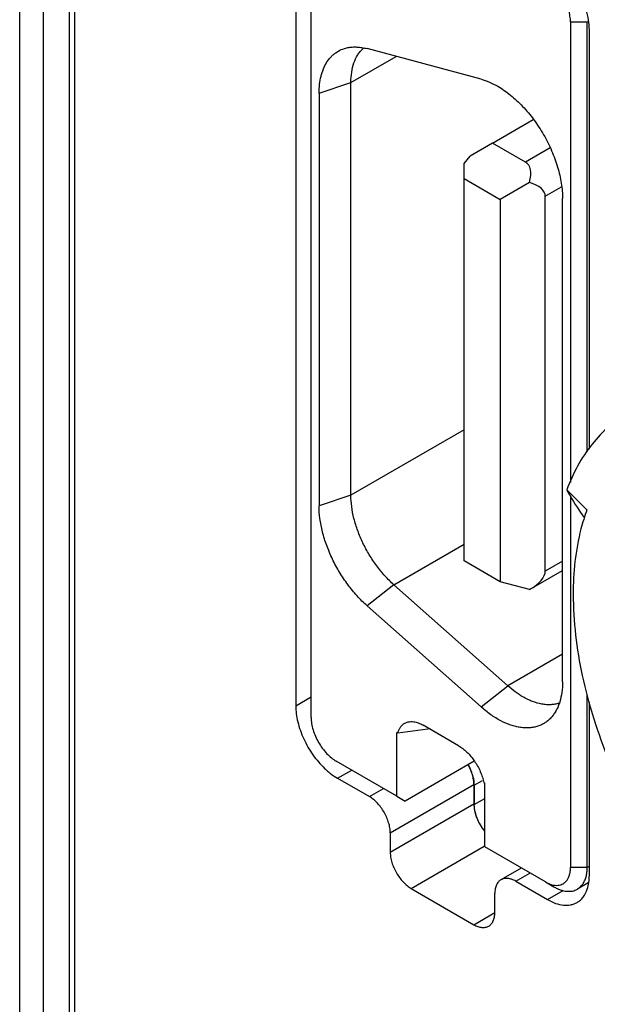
# Model space of a CAD drawing. Header units: inches. Extents: x 0 to 34, y 0 to 22.
# Tile 80 of 126: x 21.573 to 22.061, y 11.694 to 12.526. Entities that reach past the tile are written whole.
import ezdxf

# ---------------------------------------------------------------- set-up
doc = ezdxf.new("R2010")
doc.units = ezdxf.units.IN
doc.header["$LTSCALE"] = 1.87
doc.header["$MEASUREMENT"] = 0
doc.layers.get('0').update_dxf_attribs({"linetype": 'CONTINUOUS'})
doc.layers.add('02___PRT_ALL_AXES', color=7, linetype='CONTINUOUS')
doc.layers.add('_13206', color=7, linetype='CONTINUOUS')

msp = doc.modelspace()

# ---------------------------------------------------------------- linework, layer by layer
at = {"color": 7, "linetype": 'CONTINUOUS'}
for p, q in [((21.57251, 11.33727), (21.57251, 15.28779)), ((21.59253, 11.34883), (21.59253, 14.83155)), ((21.61455, 11.36154), (21.61455, 14.83106)), ((21.61919, 11.36422), (21.61919, 14.81669)), ((21.97228, 12.42148), (22.00666, 12.44132)), ((21.97228, 12.42148), (21.95327, 12.4105)), ((22.00012, 12.4054), (21.97228, 12.42148)), ((22.02092, 12.41741), (22.00012, 12.4054)), ((21.94817, 12.40416), (21.95327, 12.4105)), ((21.94817, 12.06843), (21.94817, 12.40416)), ((21.94817, 12.39148), (21.97879, 12.3738)), ((22.00346, 12.38804), (21.97879, 12.3738)), ((22.01682, 12.37647), (22.03052, 12.38438)), ((21.97879, 12.3738), (21.97879, 12.05075)), ((22.01682, 12.05985), (22.01682, 12.37647)), ((22.03495, 12.12835), (22.05202, 12.11153)), ((21.97879, 12.05075), (21.94817, 12.06843)), ((22.03143, 12.06828), (22.01682, 12.05985)), ((22.00346, 12.04414), (22.03143, 12.06029)), ((22.00346, 12.04414), (21.97879, 12.05075)), ((21.95683, 11.87881), (21.96384, 11.88286)), ((21.95683, 11.87881), (21.95683, 11.86248)), ((21.95683, 11.86248), (21.96564, 11.86757))]:
    msp.add_line(p, q, dxfattribs=at)
msp.add_arc((21.99879, 11.86627), 0.04245, 209.48645, 218.32109, dxfattribs=at)
for centre, major_axis, ratio, start_param, end_param in [((21.97119, 12.36941), (0.03013, 0.03515), 0.410761, -0.708672, 0.076726), ((21.97119, 12.36941), (0.0455, 0.00852), 0.41074, -0.076743, 0.708655), ((21.97119, 12.05279), (0.0455, 0.00852), 0.41074, -0.862093, -0.076743)]:
    msp.add_ellipse(centre, major_axis=major_axis, ratio=ratio, start_param=start_param, end_param=end_param, dxfattribs=at)
for points, knots in [([(22.08713, 12.19378), (22.0813, 12.19042), (22.07014, 12.18243), (22.0505, 12.16176), (22.0401, 12.14219), (22.03495, 12.12835)], [0, 0, 0, 0, 0.237039, 0.479779, 1, 1, 1, 1]), ([(22.03495, 12.12835), (22.03595, 12.12657), (22.04055, 12.11861), (22.04554, 12.1109), (22.04959, 12.105)], [0, 0, 0, 0, 0.221961, 1, 1, 1, 1]), ([(22.05202, 12.11153), (22.05005, 12.10625), (22.04287, 12.0831), (22.04041, 12.05864), (22.04041, 12.04007)], [0, 0, 0, 0, 0.232689, 1, 1, 1, 1]), ([(22.04041, 12.04007), (22.04041, 12.01712), (22.04641, 11.96893), (22.06911, 11.89772), (22.10436, 11.82829), (22.13521, 11.78564), (22.15225, 11.7659)], [0, 0, 0, 0, 0.228345, 0.478922, 0.740484, 1, 1, 1, 1]), ([(21.95548, 11.8874), (21.95525, 11.88818), (21.9542, 11.89135), (21.95275, 11.89437), (21.95147, 11.89654)], [0, 0, 0, 0, 0.244808, 1, 1, 1, 1]), ([(21.95683, 11.87881), (21.95683, 11.8795), (21.9567, 11.8824), (21.95612, 11.88527), (21.95548, 11.8874)], [0, 0, 0, 0, 0.234674, 1, 1, 1, 1]), ([(21.95818, 11.8539), (21.95796, 11.85463), (21.95722, 11.85744), (21.95683, 11.86035), (21.95683, 11.86248)], [0, 0, 0, 0, 0.264411, 1, 1, 1, 1]), ([(21.96183, 11.84537), (21.96144, 11.84605), (21.95999, 11.84879), (21.95883, 11.85168), (21.95818, 11.8539)], [0, 0, 0, 0, 0.254099, 1, 1, 1, 1])]:
    msp.add_open_spline(points, degree=3, knots=knots, dxfattribs=at)
at = {"layer": '02___PRT_ALL_AXES', "color": 7, "linetype": 'CONTINUOUS'}
for p, q in [((21.80586, 12.66038), (21.80586, 11.94597)), ((22.05406, 12.16285), (22.05406, 12.51708)), ((21.80586, 11.94597), (21.81892, 11.95351)), ((22.05406, 11.80266), (22.05406, 11.94932)), ((21.84122, 11.88473), (21.85321, 11.89166)), ((21.84122, 11.88473), (21.86809, 11.86922)), ((21.86809, 11.86922), (21.88008, 11.87614)), ((21.88577, 11.8386), (21.95648, 11.87943)), ((21.95648, 11.87943), (21.95648, 11.8631)), ((21.88577, 11.82227), (21.95648, 11.8631)), ((21.88577, 11.8386), (21.88577, 11.82227)), ((21.90344, 11.79165), (21.96528, 11.82736)), ((21.9965, 11.80892), (21.97933, 11.79901)), ((21.99183, 11.79777), (22.00382, 11.80469)), ((21.99183, 11.79777), (22.0187, 11.78226)), ((21.90344, 11.79165), (21.95648, 11.76103)), ((22.0187, 11.78226), (22.03191, 11.78988)), ((21.97415, 11.77124), (21.97415, 11.78756)), ((21.95648, 11.76103), (21.97415, 11.77124))]:
    msp.add_line(p, q, dxfattribs=at)
msp.add_arc((21.87625, 11.94128), 0.06663, 226.39395, 230.06305, dxfattribs=at)
for points, knots in [([(22.05406, 12.51708), (22.05406, 12.51987), (22.05354, 12.52568), (22.05151, 12.53446), (22.04824, 12.54335), (22.04386, 12.55201), (22.03854, 12.56014), (22.03248, 12.56741), (22.0259, 12.57356), (22.02112, 12.57692), (22.0187, 12.57831)], [0, 0, 0, 0, 0.114069, 0.237347, 0.366977, 0.499994, 0.633012, 0.762644, 0.885927, 1, 1, 1, 1]), ([(21.80586, 11.94597), (21.80586, 11.94375), (21.80619, 11.93917), (21.80797, 11.92969), (21.81227, 11.91772), (21.81996, 11.90441), (21.82664, 11.89652), (21.83029, 11.89304)], [0, 0, 0, 0, 0.111354, 0.230409, 0.484109, 0.746295, 1, 1, 1, 1]), ([(21.83347, 11.8902), (21.8341, 11.88967), (21.83657, 11.88769), (21.83919, 11.8859), (21.84122, 11.88473)], [0, 0, 0, 0, 0.259466, 1, 1, 1, 1]), ([(21.95648, 11.87943), (21.95648, 11.88077), (21.95624, 11.88356), (21.95495, 11.88931), (21.95315, 11.89353), (21.95165, 11.89623)], [0, 0, 0, 0, 0.228299, 0.475025, 1, 1, 1, 1]), ([(21.88577, 11.8386), (21.88577, 11.83999), (21.88551, 11.8429), (21.88449, 11.84729), (21.88285, 11.85173), (21.88067, 11.85607), (21.87801, 11.86013), (21.87498, 11.86377), (21.87168, 11.86684), (21.8693, 11.86852), (21.86809, 11.86922)], [0, 0, 0, 0, 0.113948, 0.237317, 0.367039, 0.499994, 0.63295, 0.762674, 0.886047, 1, 1, 1, 1]), ([(21.95648, 11.8631), (21.95648, 11.86119), (21.95696, 11.85718), (21.95878, 11.85123), (21.96162, 11.8454), (21.96412, 11.84178), (21.9655, 11.84009)], [0, 0, 0, 0, 0.227853, 0.477946, 0.739171, 1, 1, 1, 1]), ([(21.88577, 11.82227), (21.88577, 11.82087), (21.88602, 11.81797), (21.88704, 11.81358), (21.88868, 11.80913), (21.89086, 11.8048), (21.89352, 11.80074), (21.89655, 11.7971), (21.89985, 11.79403), (21.90224, 11.79235), (21.90344, 11.79165)], [0, 0, 0, 0, 0.113948, 0.237317, 0.367039, 0.499994, 0.63295, 0.762674, 0.886047, 1, 1, 1, 1]), ([(21.97933, 11.79901), (21.97851, 11.79853), (21.97696, 11.79723), (21.97532, 11.79455), (21.97435, 11.79124), (21.97415, 11.78883), (21.97415, 11.78756)], [0, 0, 0, 0, 0.217673, 0.450962, 0.710846, 1, 1, 1, 1]), ([(21.99183, 11.79777), (21.99074, 11.7984), (21.98855, 11.79944), (21.9852, 11.80025), (21.98205, 11.80017), (21.98016, 11.79948), (21.97933, 11.79901)], [0, 0, 0, 0, 0.289159, 0.549046, 0.782332, 1, 1, 1, 1]), ([(22.05233, 11.79105), (22.05292, 11.79283), (22.0538, 11.79668), (22.05406, 11.80062), (22.05406, 11.80266)], [0, 0, 0, 0, 0.478745, 1, 1, 1, 1]), ([(22.0437, 11.77978), (22.04469, 11.78035), (22.04657, 11.78171), (22.04985, 11.78528), (22.05153, 11.78866), (22.05233, 11.79105)], [0, 0, 0, 0, 0.235738, 0.477735, 1, 1, 1, 1]), ([(22.0187, 11.78226), (22.02089, 11.78099), (22.02526, 11.77892), (22.03196, 11.77729), (22.03732, 11.77743), (22.04114, 11.77849), (22.04288, 11.77931), (22.0437, 11.77978)], [0, 0, 0, 0, 0.289323, 0.5487, 0.781663, 0.891835, 1, 1, 1, 1]), ([(21.96898, 11.75979), (21.9698, 11.76027), (21.97134, 11.76157), (21.97299, 11.76425), (21.97396, 11.76756), (21.97415, 11.76997), (21.97415, 11.77124)], [0, 0, 0, 0, 0.217673, 0.450962, 0.710846, 1, 1, 1, 1]), ([(21.95648, 11.76103), (21.95757, 11.7604), (21.95975, 11.75936), (21.96311, 11.75855), (21.96626, 11.75863), (21.96815, 11.75932), (21.96898, 11.75979)], [0, 0, 0, 0, 0.289159, 0.549046, 0.782332, 1, 1, 1, 1])]:
    msp.add_open_spline(points, degree=3, knots=knots, dxfattribs=at)
at = {"layer": '_13206', "color": 7, "linetype": 'CONTINUOUS'}
for p, q in [((21.81892, 11.93595), (21.81892, 12.65853)), ((22.03812, 12.5238), (22.03812, 12.13477)), ((22.03812, 12.5238), (22.05226, 12.5238)), ((22.05226, 12.5238), (22.05314, 12.5243)), ((22.05226, 12.16066), (22.05226, 12.5238)), ((21.9625, 12.47544), (21.86619, 12.50125)), ((21.8525, 12.47258), (21.89076, 12.49467)), ((21.82561, 12.46361), (21.8525, 12.47258)), ((21.8525, 12.12394), (21.8525, 12.47258)), ((21.82561, 12.46361), (21.82561, 12.11497)), ((22.03143, 11.96634), (22.03143, 12.37457)), ((21.94817, 12.17918), (21.8525, 12.12394)), ((21.8525, 12.12394), (21.82561, 12.11497)), ((22.03812, 12.12316), (22.03812, 11.80938)), ((21.88887, 12.04821), (21.94817, 12.08244)), ((21.88887, 12.04821), (21.86619, 12.03047)), ((21.98518, 11.9628), (21.88887, 12.04821)), ((21.86619, 12.03047), (21.9625, 11.94506)), ((22.03143, 11.9895), (21.98518, 11.9628)), ((21.9625, 11.94506), (21.98518, 11.9628)), ((22.05226, 11.80938), (22.05226, 11.95534)), ((21.89139, 11.86961), (21.89139, 11.92349)), ((21.89139, 11.92349), (21.89216, 11.92305)), ((21.89216, 11.92305), (21.91761, 11.92656)), ((21.94354, 11.91224), (21.91349, 11.92959)), ((21.91761, 11.92656), (21.91854, 11.92668)), ((21.89139, 11.86961), (21.84013, 11.89921)), ((21.9568, 11.89921), (21.89846, 11.86553)), ((21.96487, 11.88107), (21.96564, 11.88063)), ((21.96564, 11.82674), (21.96564, 11.88063)), ((21.89139, 11.86961), (21.89846, 11.86553)), ((22.01691, 11.79714), (21.96564, 11.82674)), ((22.05226, 11.80938), (22.03812, 11.80938)), ((22.05406, 11.81042), (22.05226, 11.80938)), ((22.01691, 11.79714), (22.02398, 11.79306)), ((22.05312, 11.79635), (22.04398, 11.79108))]:
    msp.add_line(p, q, dxfattribs=at)
msp.add_arc((21.87902, 12.48356), 0.02409, 131.16634, 132.84422, dxfattribs=at)
for points, knots in [([(22.03812, 12.5238), (22.03812, 12.52547), (22.03781, 12.52896), (22.03659, 12.53423), (22.03462, 12.53956), (22.032, 12.54476), (22.02881, 12.54963), (22.02517, 12.554), (22.02123, 12.55769), (22.01836, 12.5597), (22.01691, 12.56054)], [0, 0, 0, 0, 0.114121, 0.237343, 0.366967, 0.499994, 0.633022, 0.762649, 0.885874, 1, 1, 1, 1]), ([(21.82561, 12.46361), (21.82561, 12.4661), (21.82585, 12.47093), (21.82704, 12.47783), (21.82902, 12.48408), (21.83178, 12.48956), (21.83474, 12.49347), (21.83744, 12.4961), (21.84031, 12.49837), (21.84434, 12.50063), (21.84787, 12.50171), (21.84968, 12.50208)], [0, 0, 0, 0, 0.151405, 0.293144, 0.425191, 0.548555, 0.664996, 0.721433, 0.777114, 0.887652, 1, 1, 1, 1]), ([(21.84968, 12.50208), (21.85096, 12.50234), (21.8536, 12.50269), (21.85769, 12.50272), (21.86192, 12.50225), (21.86476, 12.50164), (21.86619, 12.50125)], [0, 0, 0, 0, 0.234727, 0.478612, 0.733371, 1, 1, 1, 1]), ([(21.8525, 12.47258), (21.8525, 12.47554), (21.85289, 12.48121), (21.85478, 12.48915), (21.85748, 12.49492), (21.86025, 12.49878), (21.86182, 12.50045), (21.86264, 12.50122)], [0, 0, 0, 0, 0.284408, 0.543992, 0.780492, 0.891937, 1, 1, 1, 1]), ([(21.9625, 12.47544), (21.96489, 12.4748), (21.96976, 12.47308), (21.97436, 12.47075), (21.97667, 12.46941)], [0, 0, 0, 0, 0.481896, 1, 1, 1, 1]), ([(21.97667, 12.46941), (21.9785, 12.46836), (21.98216, 12.46602), (21.98747, 12.46204), (21.99267, 12.45752), (21.99948, 12.45076), (22.0074, 12.44126), (22.01564, 12.42868), (22.02241, 12.41526), (22.02668, 12.40365), (22.02913, 12.39438), (22.03044, 12.38761), (22.03124, 12.38102), (22.03143, 12.37669), (22.03143, 12.37457)], [0, 0, 0, 0, 0.055811, 0.114199, 0.17484, 0.237421, 0.367023, 0.500006, 0.632988, 0.762588, 0.825167, 0.885806, 0.944192, 1, 1, 1, 1]), ([(21.88887, 12.04821), (21.88622, 12.05056), (21.88109, 12.05567), (21.87412, 12.06419), (21.86787, 12.07354), (21.86251, 12.08346), (21.85817, 12.09371), (21.85497, 12.104), (21.85299, 12.11408), (21.8525, 12.12073), (21.8525, 12.12394)], [0, 0, 0, 0, 0.123243, 0.251477, 0.382428, 0.513869, 0.643445, 0.768908, 0.888333, 1, 1, 1, 1]), ([(21.86619, 12.03047), (21.86323, 12.03309), (21.8575, 12.03879), (21.84973, 12.0483), (21.84275, 12.05873), (21.83677, 12.06981), (21.83193, 12.08124), (21.82835, 12.09273), (21.82615, 12.10397), (21.82561, 12.11139), (21.82561, 12.11497)], [0, 0, 0, 0, 0.123243, 0.251479, 0.382429, 0.513869, 0.643444, 0.768906, 0.888333, 1, 1, 1, 1]), ([(22.03143, 11.96634), (22.03143, 11.96332), (22.03107, 11.95753), (22.02958, 11.95057), (22.02777, 11.94555), (22.02615, 11.94216), (22.02426, 11.93908), (22.0228, 11.93721), (22.02203, 11.93634)], [0, 0, 0, 0, 0.281454, 0.540755, 0.662351, 0.779016, 0.89132, 1, 1, 1, 1]), ([(21.99788, 11.95354), (21.99568, 11.95481), (21.99128, 11.9577), (21.9872, 11.96101), (21.98518, 11.9628)], [0, 0, 0, 0, 0.486021, 1, 1, 1, 1]), ([(22.02828, 11.94816), (22.02719, 11.9478), (22.02494, 11.94723), (22.02141, 11.94681), (22.01772, 11.94685), (22.0125, 11.9475), (22.00718, 11.94905), (22.00189, 11.95135), (21.99922, 11.95277), (21.99788, 11.95354)], [0, 0, 0, 0, 0.107903, 0.219101, 0.334672, 0.455492, 0.714953, 0.854389, 1, 1, 1, 1]), ([(22.02203, 11.93634), (22.02124, 11.93546), (22.01958, 11.9338), (22.0168, 11.93167), (22.01378, 11.92995), (22.01053, 11.92863), (22.00708, 11.92774), (22.00345, 11.92727), (21.99967, 11.92722), (21.99575, 11.92761), (21.99171, 11.92841), (21.9861, 11.93007), (21.97895, 11.93322), (21.97051, 11.93843), (21.96515, 11.94272), (21.9625, 11.94506)], [0, 0, 0, 0, 0.052863, 0.104837, 0.156526, 0.208543, 0.261487, 0.315904, 0.372258, 0.430938, 0.492217, 0.556277, 0.693014, 0.841341, 1, 1, 1, 1]), ([(21.81892, 11.93595), (21.81892, 11.93427), (21.81922, 11.93078), (21.82045, 11.92552), (21.82241, 11.92019), (21.82503, 11.91499), (21.82822, 11.91011), (21.83186, 11.90575), (21.83581, 11.90206), (21.83868, 11.90005), (21.84013, 11.89921)], [0, 0, 0, 0, 0.114121, 0.237343, 0.366967, 0.499994, 0.633022, 0.762649, 0.885874, 1, 1, 1, 1]), ([(21.89216, 11.92305), (21.89238, 11.92386), (21.89291, 11.9254), (21.89401, 11.9275), (21.8954, 11.92928), (21.89705, 11.93071), (21.89893, 11.93176), (21.90102, 11.93241), (21.90328, 11.93267), (21.90482, 11.93257), (21.9056, 11.93246)], [0, 0, 0, 0, 0.138262, 0.268135, 0.391042, 0.509471, 0.626527, 0.745438, 0.869121, 1, 1, 1, 1]), ([(21.9056, 11.93246), (21.90693, 11.93228), (21.90967, 11.93156), (21.91221, 11.93033), (21.91349, 11.92959)], [0, 0, 0, 0, 0.474511, 1, 1, 1, 1]), ([(21.94354, 11.91224), (21.94479, 11.91152), (21.94727, 11.90984), (21.95075, 11.9068), (21.95404, 11.90324), (21.95705, 11.89925), (21.95972, 11.89494), (21.96196, 11.8904), (21.96371, 11.88578), (21.96455, 11.88263), (21.96487, 11.88107)], [0, 0, 0, 0, 0.111623, 0.231068, 0.356504, 0.486046, 0.61746, 0.748418, 0.876733, 1, 1, 1, 1]), ([(22.02752, 11.7943), (22.0283, 11.79437), (22.02983, 11.79466), (22.03196, 11.79558), (22.03382, 11.79696), (22.03537, 11.79877), (22.0366, 11.80097), (22.03748, 11.80352), (22.03801, 11.80636), (22.03812, 11.80835), (22.03812, 11.80938)], [0, 0, 0, 0, 0.115224, 0.226806, 0.338399, 0.453654, 0.575686, 0.706777, 0.848231, 1, 1, 1, 1]), ([(22.04847, 11.79524), (22.04911, 11.79615), (22.05023, 11.79816), (22.05141, 11.80156), (22.05211, 11.80535), (22.05226, 11.80801), (22.05226, 11.80938)], [0, 0, 0, 0, 0.223353, 0.463287, 0.722196, 1, 1, 1, 1]), ([(22.01691, 11.79714), (22.0178, 11.79662), (22.01959, 11.79572), (22.02148, 11.79505), (22.02241, 11.7948)], [0, 0, 0, 0, 0.517653, 1, 1, 1, 1]), ([(22.02241, 11.7948), (22.02327, 11.79457), (22.02497, 11.79425), (22.0267, 11.79422), (22.02752, 11.7943)], [0, 0, 0, 0, 0.51788, 1, 1, 1, 1]), ([(22.02398, 11.79306), (22.02488, 11.79254), (22.02668, 11.79159), (22.02943, 11.79047), (22.03212, 11.78968), (22.03475, 11.78924), (22.03727, 11.78915), (22.03968, 11.78942), (22.04193, 11.79005), (22.04332, 11.7907), (22.04398, 11.79108)], [0, 0, 0, 0, 0.148405, 0.289405, 0.422755, 0.548687, 0.66802, 0.781932, 0.891981, 1, 1, 1, 1]), ([(22.04398, 11.79108), (22.04485, 11.79158), (22.04652, 11.79282), (22.04787, 11.79439), (22.04847, 11.79524)], [0, 0, 0, 0, 0.491942, 1, 1, 1, 1])]:
    msp.add_open_spline(points, degree=3, knots=knots, dxfattribs=at)

doc.saveas('drawing.dxf')
